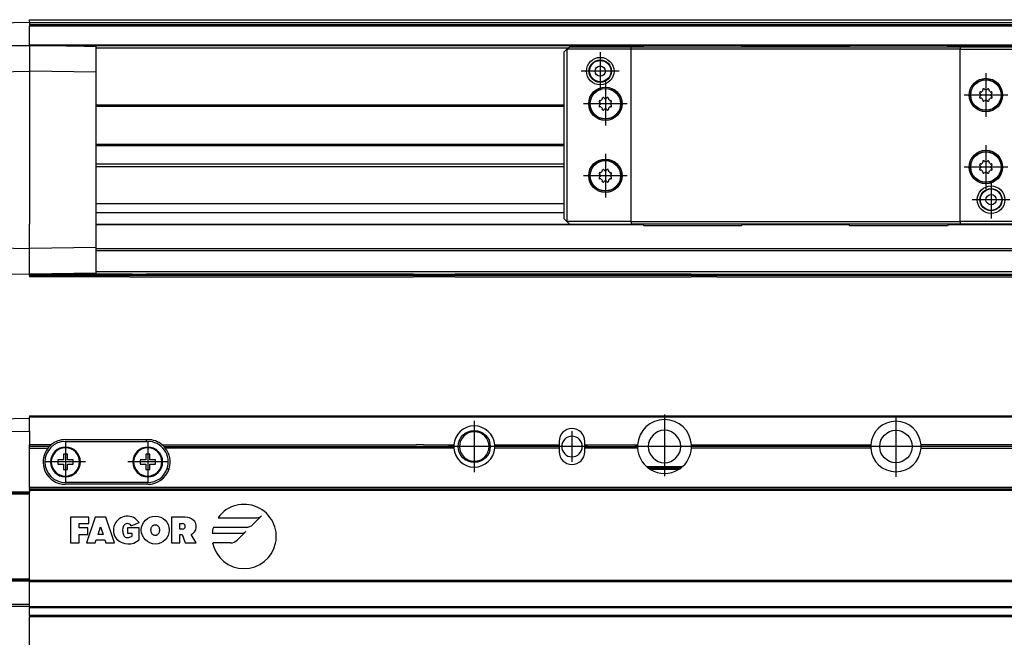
# Model space of a CAD drawing. Header units: millimetres. Extents: x -235 to 3416, y -109 to 485.
# Tile 27 of 36: x 829 to 1020, y 212 to 332. Entities that reach past the tile are written whole.
import ezdxf

# ---------------------------------------------------------------- set-up
doc = ezdxf.new("R2010")
doc.units = ezdxf.units.MM
doc.linetypes.add('DOT_CENTER', pattern=[14, 12, -1, 0, -1])
doc.layers.add('1', color=7, linetype='Continuous')

# ---------------------------------------------------------------- blocks, each defined once
blk = doc.blocks.new('Perfil_Li-22_M__3', base_point=(799.62, 191.08))
at = {"color": 7, "linetype": 'Continuous'}
for p, q in [((830.43, 255.1), (3310.43, 255.1)), ((830.43, 255.1), (830.43, 254.85)), ((830.43, 254.85), (3310.43, 254.85)), ((830.43, 254.6), (830.43, 254.85)), ((819.01, 254.4), (830.43, 254.6)), ((830.43, 252.1), (830.43, 254.6)), ((819.01, 251.9), (830.43, 252.1)), ((830.43, 252.1), (830.43, 249.4)), ((834.6, 249.4), (830.43, 249.4)), ((830.43, 249.1), (830.43, 249.4)), ((834.28, 249.1), (830.43, 249.1)), ((830.43, 248.8), (830.43, 249.1)), ((837.43, 250.45), (853.13, 250.45)), ((837.43, 250.1), (853.13, 250.1)), ((853.13, 250.45), (853.13, 250.1)), ((853.13, 250.45), (853.43, 250.45)), ((853.13, 250.1), (853.43, 250.1)), ((856.26, 249.4), (905.63, 249.4)), ((856.58, 249.1), (912.93, 249.1)), ((907.03, 249.4), (905.63, 249.4)), ((907.03, 249.4), (912.94, 249.4)), ((920.92, 249.4), (933.43, 249.4)), ((933.43, 249.1), (920.93, 249.1)), ((933.43, 250.1), (933.43, 249.4)), ((933.43, 249.4), (933.43, 249.1)), ((933.43, 249.1), (933.43, 248.8)), ((938.43, 249.4), (938.43, 250.1)), ((938.43, 249.1), (938.43, 249.4)), ((938.43, 249.4), (948.69, 249.4)), ((938.43, 248.8), (938.43, 249.1)), ((938.43, 249.1), (948.68, 249.1)), ((959.17, 249.4), (994.04, 249.4)), ((994.03, 249.1), (959.18, 249.1)), ((1194.04, 249.4), (1003.82, 249.4)), ((1194.03, 249.1), (1003.83, 249.1)), ((830.43, 241.1), (830.43, 248.8)), ((830.43, 248.8), (834.02, 248.8)), ((837.83, 247.6), (837.03, 247.6)), ((837.03, 247.6), (837.03, 246.5)), ((837.83, 246.5), (837.83, 247.6)), ((853.83, 247.6), (853.03, 247.6)), ((853.03, 247.6), (853.03, 246.5)), ((853.83, 246.5), (853.83, 247.6)), ((912.94, 248.8), (856.84, 248.8)), ((933.43, 248.8), (920.92, 248.8)), ((933.43, 248.8), (933.43, 248.1)), ((938.43, 248.1), (938.43, 248.8)), ((948.69, 248.8), (938.43, 248.8)), ((994.04, 248.8), (959.17, 248.8)), ((1003.82, 248.8), (1194.04, 248.8)), ((835.93, 246.5), (835.93, 245.7)), ((837.03, 246.5), (835.93, 246.5)), ((835.93, 245.7), (837.03, 245.7)), ((837.03, 245.7), (837.03, 244.6)), ((838.93, 246.5), (837.83, 246.5)), ((837.83, 244.6), (837.83, 245.7)), ((837.83, 245.7), (838.93, 245.7)), ((838.93, 245.7), (838.93, 246.5)), ((853.03, 246.5), (851.93, 246.5)), ((851.93, 246.5), (851.93, 245.7)), ((851.93, 245.7), (853.03, 245.7)), ((853.03, 245.7), (853.03, 244.6)), ((854.93, 246.5), (853.83, 246.5)), ((853.83, 245.7), (854.93, 245.7)), ((853.83, 244.6), (853.83, 245.7)), ((854.93, 245.7), (854.93, 246.5)), ((950.42, 245.2), (957.44, 245.2)), ((837.03, 244.6), (837.83, 244.6)), ((853.03, 244.6), (853.83, 244.6)), ((857.2, 244.78), (857.57, 244.78)), ((857.21, 244.79), (857.58, 244.79)), ((957.08, 244.9), (950.78, 244.9)), ((956.67, 244.62), (951.18, 244.62)), ((853.43, 242.1), (837.43, 242.1)), ((853.43, 241.75), (837.43, 241.75)), ((830.43, 240.24), (816.89, 240.17)), ((816.92, 240.14), (830.43, 240.13)), ((816.92, 239.9), (830.43, 239.89)), ((830.43, 241.1), (830.43, 240.85)), ((3310.43, 241.1), (830.43, 241.1)), ((830.43, 240.85), (3310.43, 240.85)), ((830.43, 240.6), (830.43, 240.85)), ((830.43, 240.6), (3310.43, 240.6)), ((830.43, 240.6), (830.43, 240.24)), ((830.43, 240.13), (830.43, 240.24)), ((830.43, 239.89), (830.43, 240.13)), ((830.43, 223.32), (830.43, 239.89)), ((875.55, 235.59), (873.88, 233.93)), ((841.97, 235.35), (838.43, 235.35)), ((838.43, 235.35), (838.43, 230.35)), ((840.09, 234.1), (841.97, 234.1)), ((840.09, 233.27), (840.09, 234.1)), ((843.22, 235.35), (841.55, 230.35)), ((841.97, 234.1), (841.97, 235.35)), ((845.3, 235.35), (843.22, 235.35)), ((846.97, 230.35), (845.3, 235.35)), ((850.19, 233.68), (851.75, 234.31)), ((858.03, 235.35), (858.03, 230.35)), ((860.74, 235.35), (858.03, 235.35)), ((859.7, 234.1), (860.22, 234.1)), ((859.7, 233.06), (859.7, 234.1)), ((867.11, 235.26), (874.73, 235.26)), ((841.76, 233.27), (840.09, 233.27)), ((840.09, 232.02), (841.76, 232.02)), ((840.09, 230.35), (840.09, 232.02)), ((841.76, 232.02), (841.76, 233.27)), ((843.78, 232.02), (844.26, 233.48)), ((844.75, 232.02), (843.78, 232.02)), ((844.26, 233.48), (844.75, 232.02)), ((851.77, 233.27), (849.47, 233.27)), ((849.47, 233.27), (849.47, 232.22)), ((849.47, 232.22), (850.31, 232.22)), ((850.31, 232.22), (850.31, 231.6)), ((851.77, 230.97), (851.77, 233.27)), ((860.22, 233.06), (859.7, 233.06)), ((859.7, 230.35), (859.7, 232.02)), ((859.7, 232.02), (860.11, 232.02)), ((860.11, 232.02), (860.74, 230.35)), ((862.82, 230.35), (861.89, 232.02)), ((865.96, 232.22), (871.7, 232.22)), ((872.56, 233.38), (866.19, 233.38)), ((872.52, 232.56), (870.85, 230.9)), ((838.43, 230.35), (840.09, 230.35)), ((841.55, 230.35), (843.22, 230.35)), ((843.22, 230.35), (843.43, 230.97)), ((843.43, 230.97), (845.09, 230.97)), ((845.09, 230.97), (845.3, 230.35)), ((845.3, 230.35), (846.97, 230.35)), ((858.03, 230.35), (859.7, 230.35)), ((860.74, 230.35), (862.82, 230.35)), ((869.53, 230.35), (866.06, 230.35)), ((817.53, 223.03), (830.43, 222.97)), ((830.43, 223.32), (817.56, 223.31)), ((830.43, 223.08), (817.56, 223.07)), ((830.43, 223.1), (830.43, 223.32)), ((830.43, 223.1), (3310.43, 223.1)), ((830.43, 223.1), (830.43, 223.08)), ((830.43, 223.08), (830.43, 222.97)), ((830.43, 222.97), (830.43, 222.85)), ((830.43, 222.85), (3310.43, 222.85)), ((830.43, 218.35), (830.43, 222.85)), ((830.43, 218.35), (811.81, 218.41)), ((830.43, 217.99), (830.43, 218.35)), ((830.43, 217.99), (811.81, 218.05)), ((830.43, 217.9), (830.43, 217.99)), ((3310.43, 217.9), (830.43, 217.9)), ((830.43, 217.9), (830.43, 217.81)), ((830.43, 217.81), (3310.43, 217.81)), ((830.43, 216.26), (830.43, 217.81)), ((3310.43, 216.26), (830.43, 216.26)), ((830.43, 216.26), (830.43, 216.1)), ((830.43, 216.1), (3310.43, 216.1)), ((830.43, 216.1), (830.43, 215.98)), ((3310.43, 215.98), (830.43, 215.98)), ((830.43, 206.77), (830.43, 215.98))]:
    blk.add_line(p, q, dxfattribs=at)
for centre, radius in [((916.93, 249.1), 3.12), ((998.93, 249.1), 3.15), ((854.89, 232.85), 2.71)]:
    blk.add_circle(centre, radius, dxfattribs=at)
for centre, radius, start, end in [((916.93, 249.1), 4, 4.3078, 175.6922), ((953.93, 249.1), 5.25, 3.2758, 176.7242), ((998.93, 249.1), 4.9, 3.5101, 176.4899), ((916.93, 249.1), 2.87, 90, 270), ((916.93, 249.1), 2.87, 270, 90), ((935.93, 250.1), 2.5, 0, 180), ((935.93, 249.1), 2, 90, 270), ((935.93, 249.1), 2, 270, 90), ((953.93, 249.1), 3.15, 90, 270), ((953.93, 249.1), 3.15, 270, 90), ((837.43, 246.1), 4, 90, 270), ((837.43, 246.1), 4.35, 136.3536, 141.5932), ((837.43, 246.1), 4.35, 130.6088, 136.3536), ((837.43, 246.1), 2.9, 90, 270), ((837.43, 246.1), 4.35, 90, 130.6088), ((837.43, 246.1), 2.9, 270, 90), ((853.43, 246.1), 2.9, 90, 270), ((853.43, 246.1), 4.35, 49.3912, 90), ((853.43, 246.1), 4, 340.9848, 90), ((853.43, 246.1), 2.9, 270, 90), ((853.43, 246.1), 4.35, 43.6464, 49.3912), ((853.43, 246.1), 4.35, 38.4068, 43.6464), ((916.93, 249.1), 4, 175.6988, 180), ((916.93, 249.1), 4, 180, 184.3012), ((916.93, 249.1), 4, 0, 4.3012), ((916.93, 249.1), 4, 355.6988, 0), ((953.93, 249.1), 5.25, 176.7242, 180), ((953.93, 249.1), 5.25, 180, 183.2758), ((953.93, 249.1), 5.25, 0, 3.2758), ((953.93, 249.1), 5.25, 356.7242, 0), ((998.93, 249.1), 4.9, 176.4899, 180), ((998.93, 249.1), 4.9, 180, 183.5101), ((998.93, 249.1), 4.9, 0, 3.5101), ((998.93, 249.1), 4.9, 356.4899, 0), ((837.43, 246.1), 4.35, 141.5932, 270), ((837.43, 246.1), 2.75, 90, 270), ((837.43, 246.1), 2.75, 270, 90), ((853.43, 246.1), 2.75, 90, 270), ((853.43, 246.1), 2.75, 270, 90), ((853.43, 246.1), 4.35, 342.5662, 38.4068), ((916.93, 249.1), 4, 184.2947, 355.7053), ((935.93, 248.1), 2.5, 180, 0), ((953.93, 249.1), 5.25, 183.2758, 233.1301), ((953.93, 249.1), 5.25, 306.8699, 356.7242), ((998.93, 249.1), 4.9, 183.5101, 356.4899), ((853.43, 246.1), 4, 270, 340.9848), ((853.43, 246.1), 4.35, 270, 342.3031), ((853.43, 246.1), 4.35, 342.3031, 342.5662), ((953.93, 249.1), 5.25, 233.1301, 238.4937), ((953.93, 249.1), 5.25, 238.4937, 301.5063), ((953.93, 249.1), 5.25, 301.5063, 306.8699), ((872.18, 231.6), 6.25, 191.537, 144.197), ((849.47, 232.85), 2.71, 32.579, 219.5977), ((874.73, 236.41), 1.16, 270, 315), ((850.72, 232.75), 2.19, 154.6231, 202.6199), ((849.47, 233.27), 0.835, 29.919, 150.081), ((860.22, 233.58), 0.521, 270, 90), ((860.74, 232.91), 2.44, 50.7613, 90), ((861.24, 233.53), 1.64, 293.2767, 50.7613), ((872.56, 235.26), 1.87, 270, 315), ((849.47, 232.22), 0.833, 202.6199, 270), ((872.18, 231.6), 6.25, 163.4412, 174.2608), ((871.7, 233.38), 1.16, 270, 315), ((849.65, 233.25), 3.1, 223.129, 312.9833), ((849.47, 233.16), 1.77, 270, 298.0725), ((869.53, 232.22), 1.87, 270, 315)]:
    blk.add_arc(centre, radius, start, end, dxfattribs=at)
blk.add_open_spline([(854.89, 233.89), (854.82, 233.89), (854.7, 233.88), (854.56, 233.81), (854.42, 233.72), (854.29, 233.59), (854.16, 233.39), (854.09, 233.18), (854.05, 232.97), (854.05, 232.76), (854.09, 232.53), (854.16, 232.32), (854.26, 232.15), (854.39, 232), (854.54, 231.89), (854.71, 231.82), (854.88, 231.8), (855.05, 231.82), (855.23, 231.89), (855.39, 232.01), (855.53, 232.18), (855.62, 232.34), (855.69, 232.56), (855.73, 232.78), (855.72, 232.99), (855.68, 233.17), (855.62, 233.36), (855.51, 233.57), (855.35, 233.72), (855.2, 233.82), (855.05, 233.88), (854.93, 233.89), (854.89, 233.89)], degree=3, knots=[0, 0, 0, 0, 0.204088, 0.343721, 0.479788, 0.687082, 0.87829, 1.19761, 1.335905, 1.542235, 1.801351, 2.052121, 2.189965, 2.404724, 2.617111, 2.752666, 2.948556, 3.109235, 3.273914, 3.527757, 3.695009, 3.920456, 4.093839, 4.375996, 4.59315, 4.721354, 4.910109, 5.208287, 5.416129, 5.553352, 5.762285, 5.896742, 5.896742, 5.896742, 5.896742], dxfattribs=at)
at = {"layer": '1', "color": 2, "linetype": 'DOT_CENTER'}
for p, q in [((953.93, 255.35), (953.93, 242.85)), ((998.93, 255), (998.93, 243.2)), ((916.93, 254.1), (916.93, 244.1)), ((916.93, 253.22), (916.93, 244.97)), ((916.93, 252.97), (916.93, 245.22)), ((953.93, 253.25), (953.93, 244.95)), ((935.93, 252.1), (935.93, 246.1)), ((837.43, 250), (837.43, 242.2)), ((853.43, 250), (853.43, 242.2)), ((921.93, 249.1), (911.93, 249.1)), ((921.05, 249.1), (912.8, 249.1)), ((920.8, 249.1), (913.05, 249.1)), ((938.93, 249.1), (932.93, 249.1)), ((960.18, 249.1), (947.68, 249.1)), ((958.08, 249.1), (949.78, 249.1)), ((1004.83, 249.1), (993.03, 249.1)), ((841.33, 246.1), (833.53, 246.1)), ((857.33, 246.1), (849.53, 246.1))]:
    blk.add_line(p, q, dxfattribs=at)
blk = doc.blocks.new('Li-22-M__4', base_point=(799.62, 168.65))
blk.add_blockref('Perfil_Li-22_M__3', (799.62, 191.08))
blk = doc.blocks.new('A2', base_point=(1171, 212))
blk.add_blockref('Li-22-M__4', (799.62, 168.65))
blk = doc.blocks.new('CABEZA_Li__20', base_point=(934.43, 292.1))
at = {"color": 7, "linetype": 'Continuous'}
for p, q in [((934.43, 325.85), (934.93, 326.35)), ((934.43, 293.35), (934.43, 325.85)), ((934.93, 326.35), (935.43, 326.85)), ((934.93, 326.35), (934.93, 292.85)), ((947.43, 326.35), (934.93, 326.35)), ((935.43, 326.85), (947.43, 326.85)), ((947.43, 326.35), (947.43, 326.85)), ((947.43, 326.85), (949.68, 326.85)), ((947.43, 292.85), (947.43, 326.35)), ((1011.43, 326.35), (947.43, 326.35)), ((949.93, 327.1), (949.68, 326.85)), ((949.68, 326.85), (969.18, 326.85)), ((956.37, 327.1), (949.93, 327.1)), ((962.49, 327.1), (956.37, 327.1)), ((968.93, 327.1), (962.49, 327.1)), ((969.18, 326.85), (968.93, 327.1)), ((969.18, 326.85), (989.68, 326.85)), ((989.93, 327.1), (989.68, 326.85)), ((989.68, 326.85), (1009.18, 326.85)), ((996.37, 327.1), (989.93, 327.1)), ((1002.49, 327.1), (996.37, 327.1)), ((1008.93, 327.1), (1002.49, 327.1)), ((1009.18, 326.85), (1008.93, 327.1)), ((1009.18, 326.85), (1011.43, 326.85)), ((1011.43, 326.85), (1011.43, 326.35)), ((1011.43, 326.85), (1027.43, 326.85)), ((1011.43, 326.35), (1027.93, 326.35)), ((1011.43, 292.85), (1011.43, 326.35)), ((1027.43, 326.85), (1027.93, 326.35)), ((1027.93, 317.04), (1027.93, 326.35)), ((1028.43, 325.85), (1027.93, 326.35)), ((1028.43, 325.85), (1028.43, 317.54)), ((1015.41, 318.06), (1015.5, 318.04)), ((1015.84, 318.37), (1015.81, 318.47)), ((1016.14, 318.61), (1016.19, 318.52)), ((1016.66, 318.52), (1016.71, 318.61)), ((1017.04, 318.47), (1017.01, 318.37)), ((1017.35, 318.04), (1017.44, 318.06)), ((941.36, 315.99), (941.27, 316.04)), ((941.41, 316.36), (941.5, 316.34)), ((941.84, 316.67), (941.82, 316.77)), ((942.14, 316.91), (942.19, 316.82)), ((942.66, 316.82), (942.72, 316.91)), ((943.04, 316.77), (943.02, 316.67)), ((943.35, 316.34), (943.45, 316.36)), ((943.58, 316.04), (943.49, 315.99)), ((1015.36, 317.69), (1015.27, 317.74)), ((1015.27, 317.16), (1015.36, 317.22)), ((1015.5, 316.86), (1015.41, 316.84)), ((1015.81, 316.43), (1015.84, 316.53)), ((1016.19, 316.38), (1016.14, 316.3)), ((1016.71, 316.3), (1016.66, 316.38)), ((1017.01, 316.53), (1017.04, 316.43)), ((1017.44, 316.84), (1017.35, 316.86)), ((1017.58, 317.74), (1017.49, 317.69)), ((1017.49, 317.22), (1017.58, 317.16)), ((1028.43, 317.54), (1027.93, 317.04)), ((1027.93, 317.04), (1037.67, 317.04)), ((1028.43, 317.54), (1038.17, 317.54)), ((1038.17, 317.54), (1037.67, 317.04)), ((1037.67, 300.27), (1037.67, 317.04)), ((1038.17, 299.77), (1038.17, 317.54)), ((941.27, 315.46), (941.36, 315.52)), ((941.5, 315.16), (941.41, 315.14)), ((941.82, 314.73), (941.84, 314.83)), ((942.19, 314.68), (942.14, 314.6)), ((942.72, 314.6), (942.66, 314.68)), ((943.02, 314.83), (943.04, 314.73)), ((943.45, 315.14), (943.35, 315.16)), ((943.49, 315.52), (943.58, 315.46)), ((1015.84, 304.37), (1015.81, 304.47)), ((1016.14, 304.61), (1016.19, 304.52)), ((1016.66, 304.52), (1016.71, 304.61)), ((1017.04, 304.47), (1017.01, 304.37)), ((941.84, 302.67), (941.81, 302.77)), ((942.14, 302.91), (942.19, 302.82)), ((942.66, 302.82), (942.71, 302.91)), ((943.04, 302.77), (943.01, 302.67)), ((1015.36, 303.69), (1015.27, 303.74)), ((1015.27, 303.16), (1015.36, 303.22)), ((1015.41, 304.06), (1015.5, 304.04)), ((1015.5, 302.86), (1015.41, 302.84)), ((1017.35, 304.04), (1017.44, 304.06)), ((1017.44, 302.84), (1017.35, 302.86)), ((1017.58, 303.74), (1017.49, 303.69)), ((1017.49, 303.22), (1017.58, 303.16)), ((941.36, 301.99), (941.27, 302.04)), ((941.27, 301.46), (941.36, 301.52)), ((941.41, 302.36), (941.5, 302.34)), ((941.5, 301.16), (941.41, 301.14)), ((941.81, 300.73), (941.84, 300.83)), ((942.19, 300.68), (942.14, 300.6)), ((942.71, 300.6), (942.66, 300.68)), ((943.01, 300.83), (943.04, 300.73)), ((943.35, 302.34), (943.44, 302.36)), ((943.44, 301.14), (943.35, 301.16)), ((943.58, 302.04), (943.49, 301.99)), ((943.49, 301.52), (943.58, 301.46)), ((1015.81, 302.43), (1015.84, 302.53)), ((1016.19, 302.38), (1016.14, 302.3)), ((1016.71, 302.3), (1016.66, 302.38)), ((1017.01, 302.53), (1017.04, 302.43)), ((1023.93, 292.85), (1023.93, 300.27)), ((1037.67, 300.27), (1023.93, 300.27)), ((1023.93, 300.27), (1024.43, 299.77)), ((1024.43, 299.77), (1038.17, 299.77)), ((1024.43, 293.6), (1024.43, 299.77)), ((1038.17, 299.77), (1037.67, 300.27)), ((934.93, 292.85), (934.43, 293.35)), ((1023.93, 292.85), (1024.43, 293.35)), ((1024.43, 293.35), (1024.43, 293.6)), ((934.93, 292.85), (935.43, 292.35)), ((947.43, 292.85), (934.93, 292.85)), ((935.43, 292.35), (947.43, 292.35)), ((947.43, 292.85), (947.43, 292.35)), ((947.43, 292.85), (1011.43, 292.85)), ((949.68, 292.35), (947.43, 292.35)), ((949.68, 292.35), (949.93, 292.1)), ((969.18, 292.35), (949.68, 292.35)), ((949.93, 292.1), (968.93, 292.1)), ((968.93, 292.1), (969.18, 292.35)), ((989.68, 292.35), (969.18, 292.35)), ((989.68, 292.35), (989.93, 292.1)), ((1009.18, 292.35), (989.68, 292.35)), ((989.93, 292.1), (1008.93, 292.1)), ((1009.18, 292.35), (1008.93, 292.1)), ((1011.43, 292.35), (1009.18, 292.35)), ((1023.93, 292.85), (1011.43, 292.85)), ((1011.43, 292.85), (1011.43, 292.35)), ((1023.43, 292.35), (1011.43, 292.35)), ((1023.93, 292.85), (1023.43, 292.35))]:
    blk.add_line(p, q, dxfattribs=at)
for centre, radius in [((941.43, 322.1), 2.68), ((941.43, 322.1), 2.17), ((941.43, 322.1), 2.07), ((941.43, 322.1), 1), ((1016.43, 317.45), 3.25), ((1016.43, 317.45), 3), ((1016.43, 317.45), 2.95), ((942.43, 315.75), 3.25), ((942.43, 315.75), 3), ((942.43, 315.75), 2.95), ((1016.43, 303.45), 3.25), ((1016.43, 303.45), 3), ((1016.43, 303.45), 2.95), ((942.43, 301.75), 3.25), ((942.43, 301.75), 3), ((942.43, 301.75), 2.95), ((1017.43, 297.1), 2.67), ((1017.43, 297.1), 2.17), ((1017.43, 297.1), 2.08), ((1017.43, 297.1), 1)]:
    blk.add_circle(centre, radius, dxfattribs=at)
for centre, radius, start, end in [((1015.35, 317.87), 0.15, 158.8206, 237.5), ((1016.43, 317.45), 1.3, 156.1794, 158.8206), ((1015.37, 317.92), 0.15, 135, 156.1794), ((1015.37, 317.92), 0.15, 77.5, 135), ((1015.52, 318.11), 0.07, 257.5, 324.0478), ((1016.43, 317.45), 1.05, 125.9522, 144.0478), ((1015.96, 318.5), 0.15, 113.8206, 192.5), ((1015.77, 318.36), 0.07, 305.9522, 0), ((1016.43, 317.45), 1.3, 111.1794, 113.8206), ((1016.01, 318.53), 0.15, 90, 111.1794), ((1016.01, 318.53), 0.15, 32.5, 90), ((1016.25, 318.56), 0.07, 212.5, 279.0478), ((1016.43, 317.45), 1.05, 80.9522, 99.0478), ((1016.6, 318.56), 0.07, 260.9522, 327.5), ((1016.84, 318.53), 0.15, 68.8206, 147.5), ((1016.43, 317.45), 1.3, 66.1794, 68.8206), ((1016.89, 318.5), 0.15, 45, 66.1794), ((1016.89, 318.5), 0.15, 347.5, 45), ((1017.08, 318.36), 0.07, 180, 234.0478), ((1016.43, 317.45), 1.05, 35.9522, 54.0478), ((1017.33, 318.11), 0.07, 215.9522, 282.5), ((1017.48, 317.92), 0.15, 23.8206, 102.5), ((1017.5, 317.87), 0.15, 302.5, 0), ((1016.43, 317.45), 1.3, 21.1794, 23.8206), ((1017.5, 317.87), 0.15, 0, 21.1794), ((941.35, 316.17), 0.15, 158.8206, 237.5), ((942.43, 315.75), 1.3, 156.1794, 158.8206), ((941.37, 316.22), 0.15, 135, 156.1794), ((941.37, 316.22), 0.15, 77.5, 135), ((941.32, 315.93), 0.07, 0, 57.5), ((941.52, 316.41), 0.07, 257.5, 324.0478), ((942.43, 315.75), 1.05, 125.9522, 144.0478), ((941.96, 316.8), 0.15, 113.8206, 192.5), ((941.77, 316.66), 0.07, 305.9522, 0), ((942.43, 315.75), 1.3, 111.1794, 113.8206), ((942.01, 316.83), 0.15, 90, 111.1794), ((942.01, 316.83), 0.15, 32.5, 90), ((942.25, 316.86), 0.07, 212.5, 279.0478), ((942.43, 315.75), 1.05, 80.9522, 99.0478), ((942.6, 316.86), 0.07, 260.9522, 327.5), ((942.84, 316.83), 0.15, 68.8206, 147.5), ((942.43, 315.75), 1.3, 66.1794, 68.8206), ((942.89, 316.8), 0.15, 45, 66.1794), ((942.89, 316.8), 0.15, 347.5, 45), ((943.08, 316.66), 0.07, 180, 234.0478), ((942.43, 315.75), 1.05, 35.9522, 54.0478), ((943.33, 316.41), 0.07, 215.9522, 282.5), ((943.48, 316.22), 0.15, 23.8206, 102.5), ((943.53, 315.93), 0.07, 122.5, 180), ((943.5, 316.17), 0.15, 302.5, 0), ((942.43, 315.75), 1.3, 21.1794, 23.8206), ((943.5, 316.17), 0.15, 360, 21.1794), ((1015.35, 317.04), 0.15, 122.5, 180), ((1015.35, 317.04), 0.15, 180, 201.1794), ((1016.43, 317.45), 1.3, 201.1794, 203.8206), ((1015.37, 316.99), 0.15, 203.8206, 282.5), ((1015.32, 317.63), 0.07, 0, 57.5), ((1015.32, 317.28), 0.07, 302.5, 0), ((1016.43, 317.45), 1.05, 170.9522, 189.0478), ((1015.52, 316.8), 0.07, 35.9522, 102.5), ((1016.43, 317.45), 1.05, 215.9522, 234.0478), ((1015.77, 316.55), 0.07, 360, 54.0478), ((1015.96, 316.4), 0.15, 167.5, 225), ((1015.96, 316.4), 0.15, 225, 246.1794), ((1016.43, 317.45), 1.3, 246.1794, 248.8206), ((1016.01, 316.38), 0.15, 248.8206, 327.5), ((1016.25, 316.35), 0.07, 80.9522, 147.5), ((1016.43, 317.45), 1.05, 260.9522, 279.0478), ((1016.6, 316.35), 0.07, 32.5, 99.0478), ((1016.84, 316.38), 0.15, 212.5, 270), ((1016.84, 316.38), 0.15, 270, 291.1794), ((1016.43, 317.45), 1.3, 291.1794, 293.8206), ((1016.89, 316.4), 0.15, 293.8206, 12.5), ((1017.08, 316.55), 0.07, 125.9522, 180), ((1016.43, 317.45), 1.05, 305.9522, 324.0478), ((1017.33, 316.8), 0.07, 77.5, 144.0478), ((1017.48, 316.99), 0.15, 257.5, 315), ((1017.53, 317.63), 0.07, 122.5, 180), ((1016.43, 317.45), 1.05, 350.9522, 9.0478), ((1017.53, 317.28), 0.07, 180, 237.5), ((1017.5, 317.04), 0.15, 338.8206, 57.5), ((1017.48, 316.99), 0.15, 315, 336.1794), ((1016.43, 317.45), 1.3, 336.1794, 338.8206), ((941.35, 315.34), 0.15, 122.5, 180), ((941.35, 315.34), 0.15, 180, 201.1794), ((942.43, 315.75), 1.3, 201.1794, 203.8206), ((941.37, 315.29), 0.15, 203.8206, 282.5), ((941.32, 315.58), 0.07, 302.5, 0), ((942.43, 315.75), 1.05, 170.9522, 189.0478), ((941.52, 315.1), 0.07, 35.9522, 102.5), ((942.43, 315.75), 1.05, 215.9522, 234.0478), ((941.77, 314.85), 0.07, 360, 54.0478), ((941.96, 314.7), 0.15, 167.5, 225), ((941.96, 314.7), 0.15, 225, 246.1794), ((942.43, 315.75), 1.3, 246.1794, 248.8206), ((942.01, 314.68), 0.15, 248.8206, 327.5), ((942.25, 314.65), 0.07, 80.9522, 147.5), ((942.43, 315.75), 1.05, 260.9522, 279.0478), ((942.6, 314.65), 0.07, 32.5, 99.0478), ((942.84, 314.68), 0.15, 212.5, 270), ((942.84, 314.68), 0.15, 270, 291.1794), ((942.43, 315.75), 1.3, 291.1794, 293.8206), ((942.89, 314.7), 0.15, 293.8206, 12.5), ((943.08, 314.85), 0.07, 125.9522, 180), ((942.43, 315.75), 1.05, 305.9522, 324.0478), ((943.33, 315.1), 0.07, 77.5, 144.0478), ((943.48, 315.29), 0.15, 257.5, 315), ((942.43, 315.75), 1.05, 350.9522, 9.0478), ((943.53, 315.58), 0.07, 180, 237.5), ((943.5, 315.34), 0.15, 338.8206, 57.5), ((943.48, 315.29), 0.15, 315, 336.1794), ((942.43, 315.75), 1.3, 336.1794, 338.8206), ((1015.96, 304.5), 0.15, 113.8206, 192.5), ((1016.43, 303.45), 1.3, 111.1794, 113.8206), ((1016.01, 304.53), 0.15, 90, 111.1794), ((1016.01, 304.53), 0.15, 32.5, 90), ((1016.25, 304.56), 0.07, 212.5, 279.0478), ((1016.43, 303.45), 1.05, 80.9522, 99.0478), ((1016.6, 304.56), 0.07, 260.9522, 327.5), ((1016.84, 304.53), 0.15, 68.8206, 147.5), ((1016.43, 303.45), 1.3, 66.1794, 68.8206), ((1016.89, 304.5), 0.15, 45, 66.1794), ((1016.89, 304.5), 0.15, 347.5, 45), ((942.43, 301.75), 1.05, 125.9522, 144.0478), ((941.96, 302.8), 0.15, 113.8206, 192.5), ((941.77, 302.66), 0.07, 305.9522, 0), ((942.43, 301.75), 1.3, 111.1794, 113.8206), ((942.01, 302.83), 0.15, 90, 111.1794), ((942.01, 302.83), 0.15, 32.5, 90), ((942.25, 302.86), 0.07, 212.5, 279.0478), ((942.43, 301.75), 1.05, 80.9522, 99.0478), ((942.6, 302.86), 0.07, 260.9522, 327.5), ((942.84, 302.83), 0.15, 68.8206, 147.5), ((942.43, 301.75), 1.3, 66.1794, 68.8206), ((942.89, 302.8), 0.15, 45, 66.1794), ((942.89, 302.8), 0.15, 347.5, 45), ((943.08, 302.66), 0.07, 180, 234.0478), ((942.43, 301.75), 1.05, 35.9522, 54.0478), ((1015.35, 303.87), 0.15, 158.8206, 237.5), ((1015.35, 303.04), 0.15, 122.5, 180), ((1015.35, 303.04), 0.15, 180, 201.1794), ((1016.43, 303.45), 1.3, 156.1794, 158.8206), ((1016.43, 303.45), 1.3, 201.1794, 203.8206), ((1015.37, 303.92), 0.15, 135, 156.1794), ((1015.37, 302.99), 0.15, 203.8206, 282.5), ((1015.37, 303.92), 0.15, 77.5, 135), ((1015.32, 303.63), 0.07, 0, 57.5), ((1015.32, 303.28), 0.07, 302.5, 0), ((1016.43, 303.45), 1.05, 170.9522, 189.0478), ((1015.52, 304.11), 0.07, 257.5, 324.0478), ((1015.52, 302.8), 0.07, 35.9522, 102.5), ((1016.43, 303.45), 1.05, 125.9522, 144.0478), ((1016.43, 303.45), 1.05, 215.9522, 234.0478), ((1015.77, 304.36), 0.07, 305.9522, 0), ((1015.77, 302.55), 0.07, 360, 54.0478), ((1017.08, 304.36), 0.07, 180, 234.0478), ((1017.08, 302.55), 0.07, 125.9522, 180), ((1016.43, 303.45), 1.05, 35.9522, 54.0478), ((1016.43, 303.45), 1.05, 305.9522, 324.0478), ((1017.33, 304.11), 0.07, 215.9522, 282.5), ((1017.33, 302.8), 0.07, 77.5, 144.0478), ((1017.48, 303.92), 0.15, 23.8206, 102.5), ((1017.48, 302.99), 0.15, 257.5, 315), ((1017.53, 303.63), 0.07, 122.5, 180), ((1016.43, 303.45), 1.05, 350.9522, 9.0478), ((1017.53, 303.28), 0.07, 180, 237.5), ((1017.5, 303.87), 0.15, 302.5, 0), ((1017.5, 303.04), 0.15, 338.8206, 57.5), ((1017.48, 302.99), 0.15, 315, 336.1794), ((1016.43, 303.45), 1.3, 21.1794, 23.8206), ((1016.43, 303.45), 1.3, 336.1794, 338.8206), ((1017.5, 303.87), 0.15, 0, 21.1794), ((941.35, 302.17), 0.15, 158.8206, 237.5), ((941.35, 301.34), 0.15, 122.5, 180), ((941.35, 301.34), 0.15, 180, 201.1794), ((942.43, 301.75), 1.3, 156.1794, 158.8206), ((942.43, 301.75), 1.3, 201.1794, 203.8206), ((941.37, 302.22), 0.15, 135, 156.1794), ((941.37, 301.29), 0.15, 203.8206, 282.5), ((941.37, 302.22), 0.15, 77.5, 135), ((941.32, 301.93), 0.07, 0, 57.5), ((941.32, 301.58), 0.07, 302.5, 0), ((942.43, 301.75), 1.05, 170.9522, 189.0478), ((941.52, 302.41), 0.07, 257.5, 324.0478), ((941.52, 301.1), 0.07, 35.9522, 102.5), ((942.43, 301.75), 1.05, 215.9522, 234.0478), ((941.77, 300.85), 0.07, 360, 54.0478), ((941.96, 300.7), 0.15, 167.5, 225), ((942.25, 300.65), 0.07, 80.9522, 147.5), ((942.43, 301.75), 1.05, 260.9522, 279.0478), ((942.6, 300.65), 0.07, 32.5, 99.0478), ((942.89, 300.7), 0.15, 293.8206, 12.5), ((943.08, 300.85), 0.07, 125.9522, 180), ((942.43, 301.75), 1.05, 305.9522, 324.0478), ((943.33, 302.41), 0.07, 215.9522, 282.5), ((943.33, 301.1), 0.07, 77.5, 144.0478), ((943.48, 302.22), 0.15, 23.8206, 102.5), ((943.48, 301.29), 0.15, 257.5, 315), ((943.53, 301.93), 0.07, 122.5, 180), ((942.43, 301.75), 1.05, 350.9522, 9.0478), ((943.53, 301.58), 0.07, 180, 237.5), ((943.5, 302.17), 0.15, 302.5, 0), ((943.5, 301.34), 0.15, 338.8206, 57.5), ((943.48, 301.29), 0.15, 315, 336.1794), ((942.43, 301.75), 1.3, 21.1794, 23.8206), ((942.43, 301.75), 1.3, 336.1794, 338.8206), ((943.5, 302.17), 0.15, 360, 21.1794), ((1015.96, 302.4), 0.15, 167.5, 225), ((1015.96, 302.4), 0.15, 225, 246.1794), ((1016.43, 303.45), 1.3, 246.1794, 248.8206), ((1016.01, 302.38), 0.15, 248.8206, 327.5), ((1016.25, 302.35), 0.07, 80.9522, 147.5), ((1016.43, 303.45), 1.05, 260.9522, 279.0478), ((1016.6, 302.35), 0.07, 32.5, 99.0478), ((1016.84, 302.38), 0.15, 212.5, 270), ((1016.84, 302.38), 0.15, 270, 291.1794), ((1016.43, 303.45), 1.3, 291.1794, 293.8206), ((1016.89, 302.4), 0.15, 293.8206, 12.5), ((941.96, 300.7), 0.15, 225, 246.1794), ((942.43, 301.75), 1.3, 246.1794, 248.8206), ((942.01, 300.68), 0.15, 248.8206, 327.5), ((942.84, 300.68), 0.15, 212.5, 270), ((942.84, 300.68), 0.15, 270, 291.1794), ((942.43, 301.75), 1.3, 291.1794, 293.8206)]:
    blk.add_arc(centre, radius, start, end, dxfattribs=at)
for points in [[(1015.84, 318.36), (1015.84, 318.36), (1015.84, 318.37), (1015.84, 318.37), (1015.84, 318.37)], [(1017.01, 318.37), (1017.01, 318.37), (1017.01, 318.37), (1017.01, 318.36), (1017.01, 318.36)], [(941.84, 316.66), (941.84, 316.66), (941.84, 316.67), (941.84, 316.67), (941.84, 316.67)], [(943.02, 316.67), (943.02, 316.67), (943.01, 316.67), (943.01, 316.66), (943.01, 316.66)], [(1015.39, 317.62), (1015.39, 317.62), (1015.39, 317.62), (1015.39, 317.63), (1015.39, 317.63)], [(1015.39, 317.28), (1015.39, 317.28), (1015.39, 317.28), (1015.39, 317.29), (1015.39, 317.29)], [(1015.84, 316.53), (1015.84, 316.53), (1015.84, 316.54), (1015.84, 316.54), (1015.84, 316.55)], [(1017.01, 316.55), (1017.01, 316.54), (1017.01, 316.54), (1017.01, 316.53), (1017.01, 316.53)], [(1017.46, 317.63), (1017.46, 317.63), (1017.46, 317.62), (1017.46, 317.62), (1017.46, 317.62)], [(1017.46, 317.29), (1017.46, 317.29), (1017.46, 317.28), (1017.46, 317.28), (1017.46, 317.28)], [(941.39, 315.92), (941.39, 315.92), (941.39, 315.92), (941.39, 315.93), (941.39, 315.93)], [(941.39, 315.58), (941.39, 315.58), (941.39, 315.58), (941.39, 315.59), (941.39, 315.59)], [(941.84, 314.83), (941.84, 314.83), (941.84, 314.84), (941.84, 314.84), (941.84, 314.85)], [(943.01, 314.85), (943.01, 314.84), (943.01, 314.84), (943.02, 314.83), (943.02, 314.83)], [(943.46, 315.93), (943.46, 315.93), (943.46, 315.92), (943.46, 315.92), (943.46, 315.92)], [(943.46, 315.59), (943.46, 315.59), (943.46, 315.58), (943.46, 315.58), (943.46, 315.58)], [(941.84, 302.66), (941.84, 302.66), (941.84, 302.67), (941.84, 302.67), (941.84, 302.67)], [(943.01, 302.67), (943.01, 302.67), (943.01, 302.67), (943.01, 302.66), (943.01, 302.66)], [(1015.39, 303.62), (1015.39, 303.62), (1015.39, 303.62), (1015.39, 303.63), (1015.39, 303.63)], [(1015.39, 303.28), (1015.39, 303.28), (1015.39, 303.28), (1015.39, 303.29), (1015.39, 303.29)], [(1015.84, 304.36), (1015.84, 304.36), (1015.84, 304.37), (1015.84, 304.37), (1015.84, 304.37)], [(1015.84, 302.53), (1015.84, 302.53), (1015.84, 302.54), (1015.84, 302.54), (1015.84, 302.55)], [(1017.01, 304.37), (1017.01, 304.37), (1017.01, 304.37), (1017.01, 304.36), (1017.01, 304.36)], [(1017.01, 302.55), (1017.01, 302.54), (1017.01, 302.54), (1017.01, 302.53), (1017.01, 302.53)], [(1017.46, 303.63), (1017.46, 303.63), (1017.46, 303.62), (1017.46, 303.62), (1017.46, 303.62)], [(1017.46, 303.29), (1017.46, 303.29), (1017.46, 303.28), (1017.46, 303.28), (1017.46, 303.28)], [(941.39, 301.92), (941.39, 301.92), (941.39, 301.92), (941.39, 301.93), (941.39, 301.93)], [(941.39, 301.58), (941.39, 301.58), (941.39, 301.58), (941.39, 301.59), (941.39, 301.59)], [(941.84, 300.83), (941.84, 300.83), (941.84, 300.84), (941.84, 300.84), (941.84, 300.85)], [(943.01, 300.85), (943.01, 300.84), (943.01, 300.84), (943.01, 300.83), (943.01, 300.83)], [(943.46, 301.93), (943.46, 301.93), (943.46, 301.92), (943.46, 301.92), (943.46, 301.92)], [(943.46, 301.59), (943.46, 301.59), (943.46, 301.58), (943.46, 301.58), (943.46, 301.58)]]:
    blk.add_open_spline(points, degree=3, dxfattribs=at)
at = {"layer": '1', "color": 2, "linetype": 'DOT_CENTER'}
for p, q in [((941.43, 325.78), (941.43, 318.42)), ((945.1, 322.1), (937.75, 322.1)), ((1016.43, 321.7), (1016.43, 313.2)), ((942.43, 320), (942.43, 311.5)), ((1020.68, 317.45), (1012.18, 317.45)), ((946.68, 315.75), (938.18, 315.75)), ((1016.43, 307.7), (1016.43, 299.2)), ((942.43, 306), (942.43, 297.5)), ((1020.68, 303.45), (1012.18, 303.45)), ((946.68, 301.75), (938.18, 301.75)), ((1017.43, 300.78), (1017.43, 293.43)), ((1021.1, 297.1), (1013.75, 297.1))]:
    blk.add_line(p, q, dxfattribs=at)
blk = doc.blocks.new('Perfil_Li-22_M__21', base_point=(799.62, 282.1))
at = {"color": 7, "linetype": 'Continuous'}
for p, q in [((811.81, 331.28), (830.43, 331.6)), ((830.43, 331.53), (813.97, 331.25)), ((830.43, 332.1), (3310.43, 332.1)), ((830.43, 332.1), (830.43, 332.09)), ((830.43, 331.6), (830.43, 332.09)), ((830.43, 332.09), (3310.43, 332.09)), ((830.43, 331.53), (830.43, 331.6)), ((830.43, 331.48), (830.43, 331.53)), ((830.43, 331.48), (830.43, 331.16)), ((3310.43, 331.48), (830.43, 331.48)), ((830.43, 331.16), (3310.43, 331.16)), ((830.43, 331.16), (830.43, 330.83)), ((830.43, 327.17), (830.43, 330.83)), ((855.26, 330.83), (830.43, 330.83)), ((855.45, 330.83), (855.26, 330.83)), ((857.21, 330.83), (855.45, 330.83)), ((3310.43, 330.83), (857.21, 330.83)), ((819.01, 326.97), (830.43, 327.17)), ((819.6, 326.91), (830.43, 327.1)), ((830.43, 327.12), (830.43, 327.17)), ((3310.43, 327.12), (830.43, 327.12)), ((830.43, 327.1), (830.43, 327.12)), ((830.43, 327.1), (949.93, 327.1)), ((830.43, 327.1), (830.43, 325.35)), ((841.16, 326.92), (830.43, 327.1)), ((843.43, 321.88), (843.43, 326.88)), ((843.43, 326.6), (935.18, 326.6)), ((956.37, 327.1), (949.93, 327.1)), ((962.49, 327.1), (956.37, 327.1)), ((968.93, 327.1), (962.49, 327.1)), ((968.93, 327.1), (989.93, 327.1)), ((996.37, 327.1), (989.93, 327.1)), ((1002.49, 327.1), (996.37, 327.1)), ((1008.93, 327.1), (1002.49, 327.1)), ((1008.93, 327.1), (3189.93, 327.1)), ((830.43, 325.35), (830.43, 322.1)), ((820.47, 321.93), (830.43, 322.1)), ((830.43, 322.1), (830.43, 292.32)), ((843.43, 321.88), (830.43, 322.1)), ((843.43, 287.83), (843.43, 321.88)), ((843.43, 315.54), (934.43, 315.54)), ((843.43, 315.29), (934.43, 315.29)), ((843.43, 307.92), (934.43, 307.92)), ((843.43, 307.67), (934.43, 307.67)), ((934.43, 304.04), (843.43, 304.04)), ((843.43, 303.54), (934.43, 303.54)), ((934.43, 296.27), (843.43, 296.27)), ((843.43, 294.61), (934.43, 294.61)), ((830.43, 292.31), (830.43, 292.32)), ((830.43, 287.61), (830.43, 292.31)), ((843.43, 292.32), (884.43, 292.32)), ((843.43, 292.31), (949.72, 292.31)), ((843.43, 292.29), (949.74, 292.29)), ((969.12, 292.29), (982.68, 292.29)), ((969.13, 292.31), (982.68, 292.3)), ((989.71, 292.32), (982.68, 292.32)), ((982.68, 292.3), (982.68, 292.32)), ((982.68, 292.3), (982.68, 292.29)), ((982.68, 292.29), (989.74, 292.29)), ((1009.11, 292.29), (2973.93, 292.29)), ((2973.93, 292.32), (1009.15, 292.32)), ((814.68, 287.88), (830.43, 287.61)), ((843.43, 287.83), (830.43, 287.61)), ((830.43, 284.67), (830.43, 287.61)), ((843.43, 282.83), (843.43, 287.83)), ((843.43, 287.61), (3297.43, 287.61)), ((3297.43, 287.17), (843.43, 287.17)), ((830.43, 283.4), (830.43, 284.67)), ((830.43, 282.6), (830.43, 283.4)), ((815.15, 282.87), (830.43, 282.6)), ((843.43, 282.83), (830.43, 282.6)), ((830.43, 282.35), (830.43, 282.6)), ((850.41, 282.6), (830.43, 282.6)), ((3310.43, 282.35), (830.43, 282.35)), ((830.43, 282.35), (830.43, 282.1)), ((849.91, 282.1), (830.43, 282.1)), ((3297.43, 283.1), (843.43, 283.1)), ((849.91, 282.1), (905.13, 282.1)), ((850.41, 282.6), (853.13, 282.6)), ((905.13, 282.6), (853.13, 282.6)), ((905.13, 282.6), (913.13, 282.6)), ((913.13, 282.1), (905.13, 282.1)), ((959.13, 282.6), (913.13, 282.6)), ((913.13, 282.1), (959.13, 282.1)), ((959.13, 282.6), (3310.43, 282.6)), ((964.13, 282.1), (959.13, 282.1)), ((964.13, 282.1), (3310.43, 282.1))]:
    blk.add_line(p, q, dxfattribs=at)
for points, knots in [([(843.43, 326.88), (843.24, 326.88), (842.86, 326.89), (842.29, 326.9), (841.72, 326.91), (841.35, 326.91), (841.16, 326.92)], [0, 0, 0, 0, 0.563535, 1.134872, 1.706275, 2.269744, 2.269744, 2.269744, 2.269744]), ([(884.43, 292.32), (891.68, 292.32), (906.18, 292.32), (924.32, 292.32), (938.82, 292.32), (946.08, 292.32), (949.71, 292.32)], [0, 0, 0, 0, 21.75625, 43.5125, 54.39729, 65.28208, 65.28208, 65.28208, 65.28208])]:
    blk.add_open_spline(points, degree=3, knots=knots, dxfattribs=at)
for points in [[(969.15, 292.32), (969.53, 292.32), (970.3, 292.32), (971.07, 292.32), (971.45, 292.32)], [(982.68, 292.32), (981.74, 292.32), (979.87, 292.32), (977.06, 292.32), (974.26, 292.32), (972.39, 292.32), (971.45, 292.32)]]:
    blk.add_open_spline(points, degree=3, dxfattribs=at)
blk = doc.blocks.new('Li-22-M__22', base_point=(799.62, 282.1))
for name, p in [('Perfil_Li-22_M__21', (799.62, 282.1)), ('CABEZA_Li__20', (934.43, 292.1))]:
    blk.add_blockref(name, p)
blk = doc.blocks.new('E1', base_point=(1171, 307.1))
blk.add_blockref('Li-22-M__22', (799.62, 282.1))

msp = doc.modelspace()

# ---------------------------------------------------------------- block references
for name, p in [('E1', (1171, 307.1)), ('A2', (1171, 212))]:
    msp.add_blockref(name, p)

doc.saveas('drawing.dxf')
